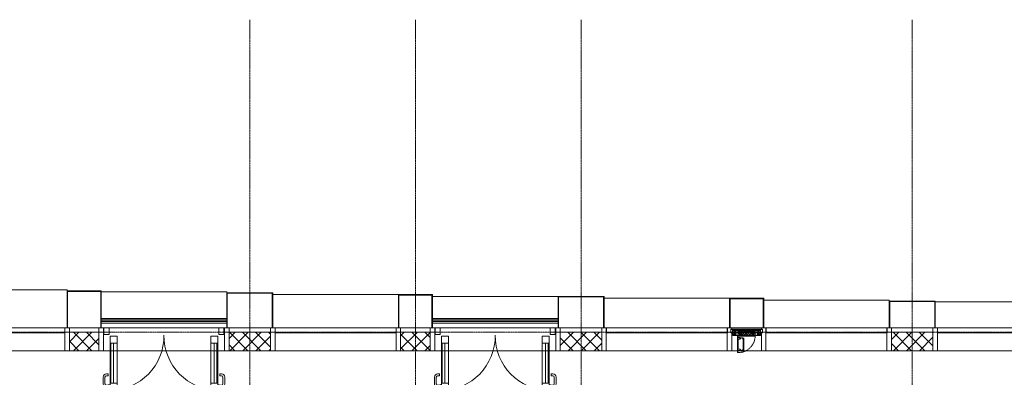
# Model space of a CAD drawing. Header units: millimetres. Extents: x 5617 to 106320, y 7718 to 217672.
# Tile 28 of 44: x 44287 to 54987, y 77110 to 81000. Entities that reach past the tile are written whole.
import ezdxf

# ---------------------------------------------------------------- set-up
doc = ezdxf.new("R2010")
doc.units = ezdxf.units.MM
for name, pattern in [('-D1-02х01', [3, 2, -1]), ('ADSK_Линия сетки', [25, 20, -2.5, 0, -2.5]), ('Линия сетки', [25, 20, -2.5, 0, -2.5])]:
    doc.linetypes.add(name, pattern=pattern)
for name, color, linetype, lineweight in [('Двери', 7, 'Continuous', 18), ('Импосты витража', 7, 'Continuous', 18), ('Каркас_Импост', 7, 'Continuous', 30), ('Колонны', 7, 'Continuous', 18), ('Ограждение', 7, 'Continuous', 18), ('Окна', 7, 'Continuous', 18), ('Оси', 7, 'Continuous', 9), ('Панели витража', 7, 'Continuous', 18), ('Поручни', 7, 'Continuous', 18), ('Стены разрез', 7, 'Continuous', 40), ('Элементы узлов', 7, 'Continuous', 18)]:
    doc.layers.add(name, color=color, linetype=linetype, lineweight=lineweight)
pattern_1 = [(45, (0, 0), (-70.71068, 70.71068), []), (135, (0, 0), (-70.71068, -70.71068), [])]

# ---------------------------------------------------------------- blocks, each defined once
blk = doc.blocks.new('A_PAN_ALU_Door_Double - EXT_1_Double_EQ-7069135-МКСС_K1_L21_67_500_')
at = {"layer": 'Двери', "color": 254, "lineweight": 5, "true_color": 0xcccccc}
for p, q in [((-585, -169), (-585, -604)), ((-576, -169), (-547, -169)), ((-576, -169), (-576, -604)), ((-547, -604), (-547, -169)), ((-509, -604), (-509, -169)), ((509, -604), (509, -169)), ((547, -604), (547, -169)), ((576, -169), (547, -169)), ((576, -169), (576, -604)), ((585, -169), (585, -604)), ((-576, -604), (-547, -604)), ((576, -604), (547, -604))]:
    blk.add_line(p, q, dxfattribs=at)
at = {"layer": 'Двери', "color": 254, "lineweight": 5, "true_color": 0xe5e5e5}
for p, q in [((-626, -503), (-606, -503)), ((-606, -523), (-626, -523)), ((-606, -503), (-606, -523)), ((626, -503), (606, -503)), ((606, -503), (606, -523)), ((606, -523), (626, -523)), ((-661, -612), (-661, -538)), ((-641, -538), (-641, -610)), ((-626, -625), (-599, -624)), ((-599, -650), (-599, -622)), ((-596, -620), (-585, -620)), ((596, -620), (585, -620)), ((599, -650), (599, -622)), ((626, -625), (599, -624)), ((641, -538), (641, -610)), ((661, -612), (661, -538)), ((-599, -648), (-628, -647)), ((-585, -652), (-596, -652)), ((585, -652), (596, -652)), ((599, -648), (628, -647))]:
    blk.add_line(p, q, dxfattribs=at)
for centre, radius, start, end in [((-597, -88), 597, 270.9377, 0.7032), ((597, -88), 597, 179.2968, 269.0623), ((-626, -538), 35, 90, 180), ((-626, -538), 15, 90, 180), ((626, -538), 35, 0, 90), ((626, -538), 15, 0, 90), ((-626, -612), 35, 180, 267.8055), ((-626, -610), 15, 180, 272.1944), ((-596, -622), 2.5, 90, 180), ((596, -622), 2.5, 0, 90), ((626, -610), 15, 267.8056, 0), ((626, -612), 35, 272.1945, 0), ((-596, -650), 2.5, 180, 270), ((596, -650), 2.5, 270, 0)]:
    blk.add_arc(centre, radius, start, end, dxfattribs=at)
at = {"layer": 'Каркас_Импост', "color": 254, "lineweight": 5, "true_color": 0xcccccc}
for p, q in [((-509, -91), (-585, -91)), ((-585, -91), (-585, -169)), ((-509, -169), (-509, -91)), ((509, -91), (585, -91)), ((509, -169), (509, -91)), ((585, -91), (585, -169)), ((-585, -169), (-509, -169)), ((585, -169), (509, -169)), ((-509, -604), (-585, -604)), ((-585, -604), (-585, -685)), ((-509, -685), (-509, -604)), ((509, -604), (585, -604)), ((509, -685), (509, -604)), ((585, -604), (585, -685)), ((-585, -685), (-509, -685)), ((585, -685), (509, -685))]:
    blk.add_line(p, q, dxfattribs=at)
at = {"layer": 'Панели витража', "color": 254, "lineweight": 5, "true_color": 0xcccccc}
for p, q in [((-652, 0), (-597, 0)), ((-652, -75), (-652, 0)), ((-597, 0), (-597, -75)), ((-597, -75), (-652, -75)), ((597, -75), (597, 0)), ((597, 0), (652, 0)), ((652, -75), (597, -75)), ((652, 0), (652, -75))]:
    blk.add_line(p, q, dxfattribs=at)
blk = doc.blocks.new('Rectangular Mullion - R_StandardFrame_50Wx250H-V31-МКСС_K1_L21_67_500_')
at = {"layer": 'Импосты витража', "color": 254, "lineweight": 5, "true_color": 0xcccccc}
for p, q in [((19960, 77650), (19965, 77650)), ((20020, 77650), (21215, 77650)), ((21270, 77650), (21275, 77650)), ((19960, 77400), (21275, 77400))]:
    blk.add_line(p, q, dxfattribs=at)
blk = doc.blocks.new('Rectangular Mullion - R_StandardFrame_50Wx250H-3997581-МКСС_K1_L21_67_500_')
at = {"layer": 'Импосты витража', "color": 254, "lineweight": 5, "true_color": 0xcccccc}
blk.add_line((17725, 77650), (18175, 77650), dxfattribs=at)
blk = doc.blocks.new('Rectangular Mullion - R_StandardFrame_50Wx250H-V30-МКСС_K1_L21_67_500_')
at = {"layer": 'Импосты витража', "color": 254, "lineweight": 5, "true_color": 0xcccccc}
for p, q in [((-25, -250), (-25, 0)), ((-25, 0), (0, 0)), ((5, 0), (25, 0)), ((25, 0), (25, -250)), ((25, -250), (-25, -250))]:
    blk.add_line(p, q, dxfattribs=at)
blk = doc.blocks.new('Rectangular Mullion - R_StandardFrame_50Wx250H-3997556-МКСС_K1_L21_67_500_')
at = {"layer": 'Импосты витража', "color": 254, "lineweight": 5, "true_color": 0xcccccc}
for p, q in [((-25, -250), (-25, 0)), ((-25, 0), (-5, 0)), ((0, 0), (25, 0)), ((25, 0), (25, -250)), ((25, -250), (-25, -250))]:
    blk.add_line(p, q, dxfattribs=at)
blk = doc.blocks.new('System Panel - A_PAN_Glass-5484428-МКСС_K1_L21_67_500_')
at = {"layer": 'Панели витража', "color": 254, "lineweight": 5, "true_color": 0xcccccc}
for p, q in [((657.5, 55), (-657.5, 55)), ((-657.5, 55), (-657.5, 0)), ((-657.5, 0), (657.5, 0)), ((657.5, 0), (657.5, 55))]:
    blk.add_line(p, q, dxfattribs=at)
blk = doc.blocks.new('Rectangular Mullion - R_StandardFrame_50Wx250H-5317613-МКСС_K1_L21_67_500_')
at = {"layer": 'Импосты витража', "color": 254, "lineweight": 5, "true_color": 0xcccccc}
blk.add_line((16360, 77400), (17675, 77400), dxfattribs=at)
blk = doc.blocks.new('System Panel - A_PAN_Glass-6920761-МКСС_K1_L21_67_500_')
at = {"layer": 'Панели витража', "color": 254, "lineweight": 5, "true_color": 0xcccccc}
for p, q in [((657.5, 55), (-657.5, 55)), ((-657.5, 55), (-657.5, 0)), ((657.5, 0), (657.5, 55)), ((-657.5, 0), (657.5, 0))]:
    blk.add_line(p, q, dxfattribs=at)
blk = doc.blocks.new('Rectangular Mullion - R_StandardFrame_50Wx250H-5317618-МКСС_K1_L21_67_500_')
at = {"layer": 'Импосты витража', "color": 254, "lineweight": 5, "true_color": 0xcccccc}
blk.add_line((19590, 77650), (19910, 77650), dxfattribs=at)
blk = doc.blocks.new('A_PAN_Створка - 383мм П-7_2-V35-МКСС_K1_L21_67_500_')
at = {"layer": 'Панели витража', "lineweight": 5, "true_color": 0xcccccc}
h = blk.add_hatch(dxfattribs=at)
h.set_pattern_fill('FP_11', color=254, style=0, pattern_type=2)
h.set_pattern_definition([(225, (37750, 77650), (14.1421356, -14.1421356), []), (315, (37750, 77650), (14.1421356, 14.1421356), [])])
h.paths.add_polyline_path([(54, 83), (-55, 82), (-55, 63), (-57, 61), (-57, 36), (-55, 34), (-55, 32), (55, 32), (55, 34), (57, 36), (57, 61), (55, 63), (55, 82)])
at = {"layer": 'Окна', "color": 7, "lineweight": 5, "true_color": 0xf4f4f4}
for p, q in [((40, 249), (31, 240)), ((31, 118), (31, 240)), ((41, 234), (39, 234)), ((39, 179), (39, 234)), ((70, 249), (40, 249)), ((41, 234), (43, 236)), ((45, 245), (42, 240)), ((42, 240), (43, 236)), ((46, 247), (45, 245)), ((63, 247), (46, 247)), ((64, 245), (63, 247)), ((64, 245), (67, 241)), ((67, 241), (69, 240)), ((69, 240), (69, 236)), ((69, 236), (71, 234)), ((70, 253), (70, 249)), ((95, 253), (70, 253)), ((71, 234), (89, 234)), ((74, 248), (74, 253)), ((89, 248), (74, 248)), ((89, 253), (89, 248)), ((89, 234), (91, 233)), ((91, 125), (91, 233)), ((93, 248), (93, 253)), ((98, 248), (93, 248)), ((95, 271), (95, 253)), ((100, 271), (95, 271)), ((98, 262), (95, 262)), ((98, 262), (98, 248)), ((100, 271), (100, 88)), ((40, 109), (31, 118)), ((39, 179), (39, 124)), ((41, 124), (39, 124)), ((70, 109), (40, 109)), ((41, 124), (43, 122)), ((42, 118), (43, 122)), ((45, 113), (42, 118)), ((46, 111), (45, 113)), ((63, 111), (46, 111)), ((64, 113), (63, 111)), ((64, 113), (67, 117)), ((67, 117), (69, 118)), ((69, 122), (71, 124)), ((69, 118), (69, 122)), ((70, 105), (70, 109)), ((71, 124), (89, 124)), ((74, 110), (74, 105)), ((89, 110), (74, 110)), ((89, 124), (91, 125)), ((89, 105), (89, 110)), ((93, 110), (93, 105)), ((98, 110), (93, 110)), ((98, 96), (98, 110)), ((95, 105), (70, 105)), ((95, 88), (95, 105)), ((98, 96), (95, 96)), ((100, 88), (95, 88))]:
    blk.add_line(p, q, dxfattribs=at)
at = {"layer": 'Окна', "color": 254, "lineweight": 5, "true_color": 0xcccccc}
for p, q in [((-171, 57), (-156, 57)), ((-171, 17), (-171, 57)), ((-171, 55), (-152, 55)), ((-171, 18), (-153, 18)), ((-68, 17), (-171, 17)), ((-153, 74), (-150, 74)), ((-153, 60), (-153, 74)), ((-153, 18), (-152, 20)), ((-152, 20), (-152, 74)), ((-150, 84), (-78, 84)), ((-150, 74), (-150, 84)), ((-150, 70), (-150, 74)), ((-145, 70), (-150, 70)), ((-150, 34), (-150, 68)), ((-150, 68), (-144, 68)), ((-150, 57), (-132, 57)), ((-136, 52), (-150, 52)), ((-136, 34), (-150, 34)), ((-150, 29), (-132, 29)), ((-150, 17), (-150, 29)), ((-132, 19), (-150, 19)), ((-149, 83), (-132, 83)), ((-149, 81), (-149, 83)), ((-144, 81), (-149, 81)), ((-145, 70), (-145, 80)), ((-144, 68), (-144, 81)), ((-137, 55), (-136, 51)), ((-132, 55), (-137, 55)), ((-137, 31), (-136, 35)), ((-132, 31), (-137, 31)), ((-132, 49), (-136, 51)), ((-132, 37), (-136, 35)), ((-132, 54), (-133, 52)), ((-133, 52), (-130, 50)), ((-133, 34), (-130, 35)), ((-132, 32), (-133, 34)), ((-132, 57), (-132, 83)), ((-132, 54), (-132, 55)), ((-132, 49), (-132, 37)), ((-132, 32), (-132, 31)), ((-132, 29), (-132, 19)), ((-131, 83), (-121, 83)), ((-131, 83), (-131, 65)), ((-131, 65), (-121, 65)), ((-131, 56), (-131, 63)), ((-121, 63), (-131, 63)), ((-131, 56), (-121, 56)), ((-131, 55), (-131, 53)), ((-121, 55), (-131, 55)), ((-129, 51), (-131, 53)), ((-129, 35), (-131, 33)), ((-131, 31), (-131, 33)), ((-121, 31), (-131, 31)), ((-131, 29), (-121, 29)), ((-131, 18), (-131, 29)), ((-121, 18), (-131, 18)), ((-130, 50), (-129, 51)), ((-130, 35), (-130, 50)), ((-130, 35), (-129, 35)), ((-122, 51), (-121, 53)), ((-118, 52), (-122, 50)), ((-122, 50), (-122, 51)), ((-122, 35), (-122, 50)), ((-122, 35), (-121, 33)), ((-122, 35), (-122, 35)), ((-118, 34), (-122, 35)), ((-121, 83), (-121, 65)), ((-121, 56), (-121, 63)), ((-121, 55), (-121, 53)), ((-121, 31), (-121, 33)), ((-121, 18), (-121, 29)), ((-120, 49), (-116, 51)), ((-120, 49), (-120, 37)), ((-120, 37), (-116, 35)), ((-119, 83), (-92, 83)), ((-119, 57), (-119, 83)), ((-92, 57), (-119, 57)), ((-119, 55), (-115, 55)), ((-119, 54), (-119, 55)), ((-119, 54), (-118, 52)), ((-119, 32), (-118, 34)), ((-119, 32), (-119, 31)), ((-119, 31), (-115, 31)), ((-92, 29), (-119, 29)), ((-119, 29), (-119, 19)), ((-119, 19), (-92, 19)), ((-115, 55), (-116, 51)), ((-115, 31), (-116, 35)), ((-94, 53), (-115, 53)), ((-94, 33), (-115, 33)), ((-90, 51), (-94, 53)), ((-90, 35), (-94, 33)), ((-92, 92), (91, 92)), ((-92, 88), (-92, 92)), ((-74, 88), (-92, 88)), ((-92, 57), (-92, 83)), ((-92, 19), (-92, 29)), ((-91, 83), (-80, 83)), ((-91, 65), (-91, 83)), ((-80, 65), (-91, 65)), ((-91, 63), (-91, 57)), ((-80, 63), (-91, 63)), ((-91, 57), (-86, 57)), ((-91, 19), (-91, 29)), ((-91, 29), (-86, 29)), ((-87, 19), (-91, 19)), ((-90, 52), (-89, 54)), ((-90, 52), (-90, 51)), ((-90, 35), (-90, 51)), ((-90, 32), (-90, 35)), ((-86, 32), (-90, 32)), ((-86, 54), (-89, 54)), ((-87, 22), (-86, 22)), ((-87, 20), (-87, 22)), ((-87, 20), (-87, 19)), ((-85, 20), (-87, 20)), ((-86, 57), (-86, 54)), ((-86, 54), (-78, 46)), ((-86, 29), (-86, 32)), ((-86, 22), (-86, 29)), ((-86, 18), (-86, 20)), ((-76, 18), (-86, 18)), ((-85, 84), (-85, 88)), ((-85, 88), (-78, 88)), ((-78, 84), (-85, 84)), ((-83, 20), (-85, 20)), ((-70, 34), (-83, 20)), ((-80, 83), (-80, 81)), ((-80, 81), (-78, 81)), ((-80, 66), (-80, 65)), ((-78, 66), (-80, 66)), ((-80, 61), (-80, 63)), ((-78, 61), (-80, 61)), ((-78, 88), (-78, 84)), ((-78, 84), (-74, 84)), ((-78, 84), (-78, 23)), ((-78, 66), (-78, 61)), ((-78, 46), (-78, 37)), ((-78, 37), (-70, 37)), ((-78, 23), (-68, 23)), ((-76, 23), (-73, 23)), ((-76, 22), (-76, 23)), ((-76, 22), (-76, 18)), ((-75, 22), (-76, 22)), ((-75, 18), (-75, 22)), ((-69, 18), (-75, 18)), ((-74, 62), (-74, 88)), ((-70, 62), (-74, 62)), ((-67, 29), (-73, 23)), ((-70, 32), (-70, 62)), ((-70, 37), (-70, 34)), ((-61, 23), (-70, 32)), ((-69, 22), (-69, 18)), ((-68, 22), (-69, 22)), ((-68, 23), (-65, 27)), ((-68, 23), (-65, 27)), ((-68, 22), (-68, 23)), ((-68, 17), (-68, 23)), ((-61, 23), (-68, 17)), ((68, 17), (-68, 17)), ((-68, 17), (68, 17)), ((-65, 27), (-67, 29)), ((-65, 27), (-61, 23)), ((61, 23), (-61, 23)), ((70, 32), (61, 23)), ((61, 23), (65, 27)), ((68, 17), (61, 23)), ((65, 27), (67, 29)), ((68, 23), (65, 27)), ((65, 27), (68, 23)), ((67, 29), (73, 23)), ((68, 22), (68, 23)), ((68, 23), (68, 17)), ((68, 23), (78, 23)), ((68, 22), (69, 22)), ((171, 17), (68, 17)), ((69, 22), (69, 18)), ((69, 18), (75, 18)), ((70, 62), (70, 32)), ((74, 62), (70, 62)), ((70, 37), (70, 34)), ((78, 37), (70, 37)), ((70, 34), (83, 20)), ((76, 23), (73, 23)), ((74, 88), (74, 62)), ((91, 88), (74, 88)), ((74, 84), (78, 84)), ((75, 22), (76, 22)), ((75, 18), (75, 22)), ((76, 22), (76, 23)), ((76, 22), (76, 18)), ((76, 18), (86, 18)), ((78, 88), (78, 84)), ((85, 88), (78, 88)), ((78, 84), (85, 84)), ((78, 84), (150, 84)), ((78, 23), (78, 84)), ((80, 81), (78, 81)), ((78, 66), (78, 61)), ((78, 66), (80, 66)), ((78, 61), (80, 61)), ((86, 54), (78, 46)), ((78, 46), (78, 37)), ((91, 83), (80, 83)), ((80, 83), (80, 81)), ((80, 66), (80, 65)), ((80, 65), (91, 65)), ((80, 63), (91, 63)), ((80, 61), (80, 63)), ((83, 20), (85, 20)), ((85, 84), (85, 88)), ((85, 20), (87, 20)), ((86, 57), (86, 54)), ((91, 57), (86, 57)), ((86, 54), (89, 54)), ((86, 32), (90, 32)), ((86, 29), (86, 32)), ((86, 22), (86, 29)), ((91, 29), (86, 29)), ((87, 22), (86, 22)), ((86, 18), (86, 20)), ((87, 20), (87, 22)), ((87, 20), (87, 19)), ((87, 19), (91, 19)), ((90, 52), (89, 54)), ((90, 51), (94, 53)), ((90, 52), (90, 51)), ((90, 35), (90, 51)), ((90, 35), (94, 33)), ((90, 32), (90, 35)), ((91, 92), (91, 88)), ((91, 65), (91, 83)), ((91, 63), (91, 57)), ((91, 19), (91, 29)), ((119, 83), (92, 83)), ((92, 57), (92, 83)), ((92, 57), (119, 57)), ((92, 19), (92, 29)), ((92, 29), (119, 29)), ((119, 19), (92, 19)), ((94, 53), (115, 53)), ((94, 33), (115, 33)), ((115, 55), (116, 51)), ((119, 55), (115, 55)), ((115, 31), (116, 35)), ((119, 31), (115, 31)), ((120, 49), (116, 51)), ((120, 37), (116, 35)), ((119, 54), (118, 52)), ((118, 52), (122, 50)), ((118, 34), (122, 35)), ((119, 32), (118, 34)), ((119, 57), (119, 83)), ((119, 54), (119, 55)), ((119, 32), (119, 31)), ((119, 29), (119, 19)), ((120, 49), (120, 37)), ((121, 83), (121, 65)), ((131, 83), (121, 83)), ((131, 65), (121, 65)), ((121, 56), (121, 63)), ((121, 63), (131, 63)), ((131, 56), (121, 56)), ((121, 55), (121, 53)), ((121, 55), (131, 55)), ((122, 51), (121, 53)), ((122, 35), (121, 33)), ((121, 31), (121, 33)), ((121, 31), (131, 31)), ((121, 18), (121, 29)), ((131, 29), (121, 29)), ((121, 18), (131, 18)), ((122, 50), (122, 51)), ((122, 35), (122, 50)), ((122, 35), (122, 35)), ((129, 51), (131, 53)), ((130, 50), (129, 51)), ((129, 35), (131, 33)), ((130, 35), (129, 35)), ((133, 52), (130, 50)), ((130, 35), (130, 50)), ((133, 34), (130, 35)), ((131, 83), (131, 65)), ((131, 56), (131, 63)), ((131, 55), (131, 53)), ((131, 31), (131, 33)), ((131, 18), (131, 29)), ((132, 57), (132, 83)), ((149, 83), (132, 83)), ((150, 57), (132, 57)), ((132, 55), (137, 55)), ((132, 54), (132, 55)), ((132, 54), (133, 52)), ((132, 49), (136, 51)), ((132, 49), (132, 37)), ((132, 37), (136, 35)), ((132, 32), (133, 34)), ((132, 32), (132, 31)), ((132, 31), (137, 31)), ((150, 29), (132, 29)), ((132, 29), (132, 19)), ((132, 19), (150, 19)), ((137, 55), (136, 51)), ((136, 52), (150, 52)), ((137, 31), (136, 35)), ((136, 34), (150, 34)), ((144, 81), (149, 81)), ((144, 68), (144, 81)), ((150, 68), (144, 68)), ((145, 70), (145, 80)), ((145, 70), (150, 70)), ((149, 81), (149, 83)), ((150, 84), (150, 74)), ((150, 70), (150, 74)), ((150, 74), (153, 74)), ((150, 34), (150, 68)), ((150, 17), (150, 29)), ((152, 20), (152, 74)), ((171, 55), (152, 55)), ((153, 18), (152, 20)), ((153, 74), (153, 60)), ((171, 18), (153, 18)), ((156, 57), (171, 57)), ((171, 57), (171, 17))]:
    blk.add_line(p, q, dxfattribs=at)
at = {"layer": 'Окна', "color": 254, "linetype": '-D1-02х01', "lineweight": 5, "true_color": 0xcccccc}
blk.add_arc((91, 88), 183, 88.8555, 178.5909, dxfattribs=at)
at = {"layer": 'Окна', "color": 254, "lineweight": 5, "true_color": 0xcccccc}
for centre, start, end in [((-156, 60), 270, 360), ((156, 60), 180, 270)]:
    blk.add_arc(centre, 3, start, end, dxfattribs=at)
at = {"layer": 'Элементы узлов', "color": 254, "lineweight": 5, "true_color": 0xcccccc}
for p, q in [((-92, 92), (-92, 88)), ((-92, 92), (91, 92)), ((-92, 88), (-74, 88)), ((-83, 90), (-69, 90)), ((-83, 90), (-83, 88)), ((-74, 88), (-74, 62)), ((-69, 86), (-74, 86)), ((-74, 82), (-69, 82)), ((-69, 67), (-74, 67)), ((-74, 62), (-70, 62)), ((-70, 62), (-70, 32)), ((-70, 32), (-61, 23)), ((-69, 90), (-69, 86)), ((-69, 82), (-69, 67)), ((-68, 89), (-67, 90)), ((-68, 62), (-68, 89)), ((-62, 62), (-68, 62)), ((-66, 57), (-68, 56)), ((-68, 56), (-68, 38)), ((-68, 38), (-66, 37)), ((-67, 90), (-57, 90)), ((-66, 57), (-62, 59)), ((-66, 37), (-61, 35)), ((-60, 68), (-62, 65)), ((-62, 65), (-62, 62)), ((-62, 59), (-61, 61)), ((-61, 61), (-57, 61)), ((-61, 35), (-57, 36)), ((61, 23), (-61, 23)), ((-56, 68), (-60, 68)), ((-57, 90), (-56, 89)), ((-57, 61), (-55, 64)), ((-55, 63), (-57, 61)), ((-57, 61), (-57, 36)), ((-57, 36), (-55, 34)), ((-55, 34), (-57, 36)), ((-56, 89), (-56, 68)), ((-54, 90), (-55, 89)), ((-55, 89), (-55, 86)), ((-55, 86), (-54, 85)), ((-54, 83), (-55, 82)), ((-55, 82), (-54, 83)), ((-55, 82), (-55, 63)), ((-55, 64), (-55, 82)), ((-55, 34), (-55, 32)), ((-55, 34), (-55, 32)), ((-55, 32), (55, 32)), ((0, 32), (-55, 32)), ((-54, 31), (-55, 30)), ((-55, 30), (-55, 26)), ((-55, 26), (-54, 25)), ((54, 90), (-54, 90)), ((-54, 85), (54, 85)), ((54, 83), (-54, 83)), ((54, 83), (-54, 83)), ((54, 31), (-54, 31)), ((-54, 25), (54, 25)), ((0, 32), (55, 32)), ((54, 90), (55, 89)), ((55, 86), (54, 85)), ((55, 82), (54, 83)), ((55, 82), (54, 83)), ((54, 31), (55, 30)), ((55, 26), (54, 25)), ((55, 89), (55, 86)), ((55, 63), (55, 82)), ((55, 64), (55, 82)), ((57, 61), (55, 64)), ((57, 61), (55, 63)), ((55, 34), (57, 36)), ((55, 34), (57, 36)), ((55, 32), (55, 34)), ((55, 34), (55, 32)), ((55, 30), (55, 26)), ((57, 90), (56, 89)), ((56, 89), (56, 68)), ((56, 68), (60, 68)), ((67, 90), (57, 90)), ((57, 36), (57, 61)), ((61, 61), (57, 61)), ((61, 35), (57, 36)), ((60, 68), (62, 65)), ((62, 59), (61, 61)), ((66, 37), (61, 35)), ((70, 32), (61, 23)), ((62, 65), (62, 62)), ((62, 62), (68, 62)), ((66, 57), (62, 59)), ((66, 57), (68, 56)), ((68, 38), (66, 37)), ((68, 89), (67, 90)), ((68, 62), (68, 89)), ((68, 56), (68, 38)), ((69, 90), (69, 86)), ((83, 90), (69, 90)), ((69, 86), (74, 86)), ((69, 82), (69, 67)), ((74, 82), (69, 82)), ((69, 67), (74, 67)), ((70, 62), (70, 32)), ((74, 62), (70, 62)), ((91, 88), (74, 88)), ((74, 88), (74, 62)), ((83, 90), (83, 88)), ((91, 92), (91, 88))]:
    blk.add_line(p, q, dxfattribs=at)
blk = doc.blocks.new('Rectangular Mullion - R_StandardFrame_50Wx250H-V32-МКСС_K1_L21_67_500_')
at = {"layer": 'Импосты витража', "color": 254, "lineweight": 5, "true_color": 0xcccccc}
for p, q in [((15990, 77650), (16310, 77650)), ((15990, 77400), (16050, 77400)), ((16080, 77400), (16310, 77400))]:
    blk.add_line(p, q, dxfattribs=at)
blk = doc.blocks.new('Rectangular Mullion - R_StandardFrame_50Wx250H-V33-МКСС_K1_L21_67_500_')
at = {"layer": 'Импосты витража', "color": 254, "lineweight": 5, "true_color": 0xcccccc}
for p, q in [((-25, -250), (-25, 0)), ((-25, 0), (0, 0)), ((5, 0), (25, 0)), ((25, 0), (25, -17)), ((25, -57), (25, -250)), ((25, -250), (-25, -250))]:
    blk.add_line(p, q, dxfattribs=at)
blk = doc.blocks.new('Rectangular Mullion - R_StandardFrame_50Wx250H-V34-МКСС_K1_L21_67_500_')
at = {"layer": 'Импосты витража', "color": 254, "lineweight": 5, "true_color": 0xcccccc}
for p, q in [((-25, -17), (-25, 0)), ((-25, 0), (-5, 0)), ((0, 0), (25, 0)), ((25, 0), (25, -250)), ((-25, -250), (-25, -57)), ((25, -250), (-25, -250))]:
    blk.add_line(p, q, dxfattribs=at)
blk = doc.blocks.new('Ограждение - Ограждение-5422549-МКСС_K1_L21_67_500_')
at = {"layer": 'Поручни', "color": 254, "lineweight": 5, "true_color": 0xcccccc}
for p, q in [((17750, 17850), (16385, 17850)), ((16385, 17834), (17750, 17834)), ((16385, 17833.5), (17750, 17833.5)), ((16385, 17816.5), (17750, 17816.5)), ((16385, 17816), (17750, 17816)), ((16385, 17800), (17750, 17800))]:
    blk.add_line(p, q, dxfattribs=at)
blk = doc.blocks.new('Ограждение - Ограждение-5422554-МКСС_K1_L21_67_500_')
at = {"layer": 'Поручни', "color": 254, "lineweight": 5, "true_color": 0xcccccc}
for p, q in [((21350, 17850), (19985, 17850)), ((19985, 17834), (21350, 17834)), ((19985, 17833.5), (21350, 17833.5)), ((19985, 17816.5), (21350, 17816.5)), ((19985, 17816), (21350, 17816)), ((19985, 17800), (21350, 17800))]:
    blk.add_line(p, q, dxfattribs=at)
blk = doc.blocks.new('A_SLK_PAN_Type1 - Прямой тип панели-6618548-МКСС_K1_L21_67_500_')
at = {"layer": 'Колонны', "color": 254, "lineweight": 5, "true_color": 0xcccccc}
for p, q in [((-250, 380), (250, 380)), ((-250, 0), (-250, 380)), ((-245, 375), (-245, 0)), ((245, 375), (-245, 375)), ((245, 0), (245, 375)), ((250, 380), (250, 0)), ((-245, 0), (-250, 0)), ((250, 0), (245, 0))]:
    blk.add_line(p, q, dxfattribs=at)
blk = doc.blocks.new('A_SLK_PAN_Type1 - Прямой тип панели-6618549-МКСС_K1_L21_67_500_')
at = {"layer": 'Колонны', "color": 254, "lineweight": 5, "true_color": 0xcccccc}
for p, q in [((-250, 340), (250, 340)), ((-250, 0), (-250, 340)), ((-245, 335), (-245, 0)), ((245, 335), (-245, 335)), ((245, 0), (245, 335)), ((250, 340), (250, 0)), ((-245, 0), (-250, 0)), ((250, 0), (245, 0))]:
    blk.add_line(p, q, dxfattribs=at)
blk = doc.blocks.new('A_SLK_PAN_Type1 - Прямой тип панели-6618550-МКСС_K1_L21_67_500_')
at = {"layer": 'Колонны', "color": 254, "lineweight": 5, "true_color": 0xcccccc}
for p, q in [((-250, 290), (250, 290)), ((-250, 0), (-250, 290)), ((-245, 285), (-245, 0)), ((245, 285), (-245, 285)), ((245, 0), (245, 285)), ((250, 290), (250, 0)), ((-245, 0), (-250, 0)), ((250, 0), (245, 0))]:
    blk.add_line(p, q, dxfattribs=at)
blk = doc.blocks.new('A_SLK_PAN_Type1 - Прямой тип панели-6618557-МКСС_K1_L21_67_500_')
at = {"layer": 'Колонны', "color": 254, "lineweight": 5, "true_color": 0xcccccc}
for p, q in [((-185, 400), (185, 400)), ((-185, 0), (-185, 400)), ((-180, 395), (-180, 0)), ((180, 395), (-180, 395)), ((180, 0), (180, 395)), ((185, 400), (185, 0)), ((-180, 0), (-185, 0)), ((185, 0), (180, 0))]:
    blk.add_line(p, q, dxfattribs=at)
blk = doc.blocks.new('A_SLK_PAN_Type1 - Прямой тип панели-6618558-МКСС_K1_L21_67_500_')
at = {"layer": 'Колонны', "color": 254, "lineweight": 5, "true_color": 0xcccccc}
for p, q in [((-185, 360), (185, 360)), ((-185, 0), (-185, 360)), ((-180, 355), (-180, 0)), ((180, 355), (-180, 355)), ((180, 0), (180, 355)), ((185, 360), (185, 0)), ((-180, 0), (-185, 0)), ((185, 0), (180, 0))]:
    blk.add_line(p, q, dxfattribs=at)
blk = doc.blocks.new('A_SLK_PAN_Type1 - Прямой тип панели-6618559-МКСС_K1_L21_67_500_')
at = {"layer": 'Колонны', "color": 254, "lineweight": 5, "true_color": 0xcccccc}
for p, q in [((-185, 320), (185, 320)), ((-185, 0), (-185, 320)), ((-180, 315), (-180, 0)), ((180, 315), (-180, 315)), ((180, 0), (180, 315)), ((185, 320), (185, 0)), ((-180, 0), (-185, 0)), ((185, 0), (180, 0))]:
    blk.add_line(p, q, dxfattribs=at)
blk = doc.blocks.new('A_OGR_PAN_Отлив - A_OGR_PAN_Отлив-5756709-МКСС_K1_L21_67_500_')
at = {"layer": 'Колонны', "color": 254, "lineweight": 5, "true_color": 0xcccccc}
for q in [(-682.5, -400), (682.5, -410)]:
    blk.add_line((-682.5, -410), q, dxfattribs=at)
blk = doc.blocks.new('A_OGR_PAN_Отлив - A_OGR_PAN_Отлив-5755890-МКСС_K1_L21_67_500_')
at = {"layer": 'Колонны', "color": 254, "lineweight": 5, "true_color": 0xcccccc}
for q in [(-682.5, -380), (682.5, -390)]:
    blk.add_line((-682.5, -390), q, dxfattribs=at)
blk = doc.blocks.new('A_OGR_PAN_Отлив - A_OGR_PAN_Отлив-5755900-МКСС_K1_L21_67_500_')
at = {"layer": 'Колонны', "color": 254, "lineweight": 5, "true_color": 0xcccccc}
blk.add_line((-682.5, -360), (682.5, -360), dxfattribs=at)
blk = doc.blocks.new('A_OGR_PAN_Отлив - A_OGR_PAN_Отлив-5757106-МКСС_K1_L21_67_500_')
at = {"layer": 'Колонны', "color": 254, "lineweight": 5, "true_color": 0xcccccc}
blk.add_line((-682.5, -340), (682.5, -340), dxfattribs=at)
blk = doc.blocks.new('A_OGR_PAN_Отлив - A_OGR_PAN_Отлив-5756731-МКСС_K1_L21_67_500_')
at = {"layer": 'Колонны', "color": 254, "lineweight": 5, "true_color": 0xcccccc}
blk.add_line((-682.5, -320), (682.5, -320), dxfattribs=at)
blk = doc.blocks.new('A_OGR_PAN_Отлив - A_OGR_PAN_Отлив-5755920-МКСС_K1_L21_67_500_')
at = {"layer": 'Колонны', "color": 254, "lineweight": 5, "true_color": 0xcccccc}
for q in [(-682.5, -290), (682.5, -300)]:
    blk.add_line((-682.5, -300), q, dxfattribs=at)
blk = doc.blocks.new('A_OGR_PAN_Отлив - A_OGR_PAN_Отлив-5757302-МКСС_K1_L21_67_500_')
at = {"layer": 'Колонны', "color": 254, "lineweight": 5, "true_color": 0xcccccc}
for q in [(-682.5, -260), (682.5, -280)]:
    blk.add_line((-682.5, -280), q, dxfattribs=at)
blk = doc.blocks.new('135_SLK_K1_AR_FCD_rvt-1-МКСС_K1_L21_67_500_')
at = {"layer": 'Стены разрез', "lineweight": 5, "true_color": 0xcccccc}
h = blk.add_hatch(dxfattribs=at)
h.set_pattern_fill('FP_4', color=254, style=0, pattern_type=2)
h.set_pattern_definition(pattern_1)
h.paths.add_polyline_path([(30710, 77400), (30710, 77600), (30390, 77600), (30390, 77400), (30401, 77400)])
h = blk.add_hatch(dxfattribs=at)
h.set_pattern_fill('FP_4', color=254, style=0, pattern_type=2)
h.set_pattern_definition(pattern_1)
h.paths.add_polyline_path([(32575, 77400), (32575, 77600), (32125, 77600), (32125, 77400)])
h = blk.add_hatch(dxfattribs=at)
h.set_pattern_fill('FP_4', color=254, style=0, pattern_type=2)
h.set_pattern_definition(pattern_1)
h.paths.add_polyline_path([(34310, 77400), (34310, 77600), (33990, 77600), (33990, 77400)])
h = blk.add_hatch(dxfattribs=at)
h.set_pattern_fill('FP_4', color=254, style=0, pattern_type=2)
h.set_pattern_definition(pattern_1)
h.paths.add_polyline_path([(36175, 77400), (36175, 77600), (35725, 77600), (35725, 77400), (35900, 77400)])
h = blk.add_hatch(dxfattribs=at)
h.set_pattern_fill('FP_4', color=254, style=0, pattern_type=2)
h.set_pattern_definition(pattern_1)
h.paths.add_polyline_path([(39775, 77400), (39775, 77600), (39325, 77600), (39325, 77400)])
at = {"layer": 'Стены разрез', "color": 254, "lineweight": 9, "true_color": 0xcccccc}
for p, q in [((30710, 77600), (30390, 77600)), ((30390, 77600), (30390, 77400)), ((30710, 77400), (30710, 77600)), ((32575, 77600), (32125, 77600)), ((32125, 77600), (32125, 77400)), ((32575, 77400), (32575, 77600)), ((34310, 77600), (33990, 77600)), ((33990, 77600), (33990, 77400)), ((34310, 77400), (34310, 77600)), ((36175, 77600), (35725, 77600)), ((35725, 77600), (35725, 77400)), ((36175, 77400), (36175, 77600)), ((39775, 77600), (39325, 77600)), ((39325, 77600), (39325, 77400)), ((39775, 77400), (39775, 77600)), ((30390, 77400), (30710, 77400)), ((32125, 77400), (32575, 77400)), ((33990, 77400), (34310, 77400)), ((35725, 77400), (36175, 77400)), ((39325, 77400), (39775, 77400))]:
    blk.add_line(p, q, dxfattribs=at)
at = {"layer": 'Импосты витража', "color": 254, "lineweight": 5, "true_color": 0xcccccc, "extrusion": (0, 0, -1)}
for name, p in [('Rectangular Mullion - R_StandardFrame_50Wx250H-3997556-МКСС_K1_L21_67_500_', (-30365, 77650)), ('Rectangular Mullion - R_StandardFrame_50Wx250H-V30-МКСС_K1_L21_67_500_', (-30735, 77650)), ('Rectangular Mullion - R_StandardFrame_50Wx250H-3997556-МКСС_K1_L21_67_500_', (-32100, 77650)), ('Rectangular Mullion - R_StandardFrame_50Wx250H-V30-МКСС_K1_L21_67_500_', (-32600, 77650)), ('Rectangular Mullion - R_StandardFrame_50Wx250H-3997556-МКСС_K1_L21_67_500_', (-33965, 77650)), ('Rectangular Mullion - R_StandardFrame_50Wx250H-V30-МКСС_K1_L21_67_500_', (-34335, 77650)), ('Rectangular Mullion - R_StandardFrame_50Wx250H-3997556-МКСС_K1_L21_67_500_', (-35700, 77650)), ('Rectangular Mullion - R_StandardFrame_50Wx250H-V30-МКСС_K1_L21_67_500_', (-36200, 77650)), ('Rectangular Mullion - R_StandardFrame_50Wx250H-V34-МКСС_K1_L21_67_500_', (-37565, 77650)), ('Rectangular Mullion - R_StandardFrame_50Wx250H-V33-МКСС_K1_L21_67_500_', (-37935, 77650)), ('Rectangular Mullion - R_StandardFrame_50Wx250H-3997556-МКСС_K1_L21_67_500_', (-39300, 77650)), ('Rectangular Mullion - R_StandardFrame_50Wx250H-V30-МКСС_K1_L21_67_500_', (-39800, 77650))]:
    blk.add_blockref(name, p, dxfattribs=at)
at = {"layer": 'Импосты витража', "color": 254, "lineweight": 5, "true_color": 0xcccccc}
for name, p in [('Rectangular Mullion - R_StandardFrame_50Wx250H-5317618-МКСС_K1_L21_67_500_', (10800, 0)), ('Rectangular Mullion - R_StandardFrame_50Wx250H-V31-МКСС_K1_L21_67_500_', (10800, 0)), ('Rectangular Mullion - R_StandardFrame_50Wx250H-3997581-МКСС_K1_L21_67_500_', (14400, 0)), ('Rectangular Mullion - R_StandardFrame_50Wx250H-5317618-МКСС_K1_L21_67_500_', (14400, 0)), ('Rectangular Mullion - R_StandardFrame_50Wx250H-V31-МКСС_K1_L21_67_500_', (14400, 0)), ('Rectangular Mullion - R_StandardFrame_50Wx250H-3997581-МКСС_K1_L21_67_500_', (18000, 0)), ('Rectangular Mullion - R_StandardFrame_50Wx250H-V32-МКСС_K1_L21_67_500_', (21600, 0)), ('Rectangular Mullion - R_StandardFrame_50Wx250H-3997581-МКСС_K1_L21_67_500_', (21600, 0)), ('Rectangular Mullion - R_StandardFrame_50Wx250H-5317613-МКСС_K1_L21_67_500_', (12665, 0)), ('Rectangular Mullion - R_StandardFrame_50Wx250H-5317613-МКСС_K1_L21_67_500_', (16265, 0)), ('Rectangular Mullion - R_StandardFrame_50Wx250H-5317613-МКСС_K1_L21_67_500_', (19865, 0)), ('Rectangular Mullion - R_StandardFrame_50Wx250H-5317613-МКСС_K1_L21_67_500_', (21600, 0)), ('Rectangular Mullion - R_StandardFrame_50Wx250H-5317613-МКСС_K1_L21_67_500_', (23465, 0))]:
    blk.add_blockref(name, p, dxfattribs=at)
at = {"layer": 'Колонны', "color": 254, "lineweight": 5, "true_color": 0xcccccc, "rotation": 180}
for name, p in [('A_OGR_PAN_Отлив - A_OGR_PAN_Отлив-5756709-МКСС_K1_L21_67_500_', (29683, 77650)), ('A_OGR_PAN_Отлив - A_OGR_PAN_Отлив-5755890-МКСС_K1_L21_67_500_', (31418, 77650)), ('A_OGR_PAN_Отлив - A_OGR_PAN_Отлив-5755900-МКСС_K1_L21_67_500_', (33283, 77650)), ('A_OGR_PAN_Отлив - A_OGR_PAN_Отлив-5757106-МКСС_K1_L21_67_500_', (35018, 77650)), ('A_OGR_PAN_Отлив - A_OGR_PAN_Отлив-5756731-МКСС_K1_L21_67_500_', (36883, 77650)), ('A_OGR_PAN_Отлив - A_OGR_PAN_Отлив-5755920-МКСС_K1_L21_67_500_', (38618, 77650)), ('A_OGR_PAN_Отлив - A_OGR_PAN_Отлив-5757302-МКСС_K1_L21_67_500_', (40483, 77650))]:
    blk.add_blockref(name, p, dxfattribs=at)
at = {"layer": 'Колонны', "color": 254, "lineweight": 5, "true_color": 0xcccccc}
for name, p in [('A_SLK_PAN_Type1 - Прямой тип панели-6618557-МКСС_K1_L21_67_500_', (30550, 77650)), ('A_SLK_PAN_Type1 - Прямой тип панели-6618548-МКСС_K1_L21_67_500_', (32350, 77650)), ('A_SLK_PAN_Type1 - Прямой тип панели-6618558-МКСС_K1_L21_67_500_', (34150, 77650)), ('A_SLK_PAN_Type1 - Прямой тип панели-6618549-МКСС_K1_L21_67_500_', (35950, 77650)), ('A_SLK_PAN_Type1 - Прямой тип панели-6618559-МКСС_K1_L21_67_500_', (37750, 77650)), ('A_SLK_PAN_Type1 - Прямой тип панели-6618550-МКСС_K1_L21_67_500_', (39550, 77650))]:
    blk.add_blockref(name, p, dxfattribs=at)
at = {"layer": 'Ограждение', "color": 254, "lineweight": 5, "true_color": 0xcccccc}
for name in ['Ограждение - Ограждение-5422549-МКСС_K1_L21_67_500_', 'Ограждение - Ограждение-5422554-МКСС_K1_L21_67_500_']:
    blk.add_blockref(name, (14350, 59900), dxfattribs=at)
at = {"layer": 'Панели витража', "color": 254, "lineweight": 5, "true_color": 0xcccccc, "rotation": 180}
for name, p in [('System Panel - A_PAN_Glass-6920761-МКСС_K1_L21_67_500_', (29683, 77650)), ('System Panel - A_PAN_Glass-6920761-МКСС_K1_L21_67_500_', (33283, 77650)), ('System Panel - A_PAN_Glass-5484428-МКСС_K1_L21_67_500_', (36883, 77650)), ('A_PAN_Створка - 383мм П-7_2-V35-МКСС_K1_L21_67_500_', (37750, 77650)), ('System Panel - A_PAN_Glass-5484428-МКСС_K1_L21_67_500_', (38618, 77650)), ('System Panel - A_PAN_Glass-6920761-МКСС_K1_L21_67_500_', (40483, 77650))]:
    blk.add_blockref(name, p, dxfattribs=at)
at = {"layer": 'Панели витража', "color": 254, "lineweight": 5, "true_color": 0xcccccc}
for p in [(31418, 77650), (35018, 77650)]:
    blk.add_blockref('A_PAN_ALU_Door_Double - EXT_1_Double_EQ-7069135-МКСС_K1_L21_67_500_', p, dxfattribs=at)

msp = doc.modelspace()

# ---------------------------------------------------------------- linework, layer by layer
at = {"layer": 'Оси', "linetype": 'Линия сетки'}
for p, q in [((46787.3, 54703.8), (46787.3, 80999.9)), ((48587.3, 54703.8), (48587.3, 80999.9)), ((50387.3, 54703.8), (50387.3, 80999.9)), ((53987.3, 54703.8), (53987.3, 80999.9))]:
    msp.add_line(p, q, dxfattribs=at)
at = {"layer": 'Оси', "linetype": 'ADSK_Линия сетки'}
msp.add_line((74890.6, 77600), (25783.4, 77600), dxfattribs=at)

# ---------------------------------------------------------------- block references
at = {"lineweight": 5}
msp.add_blockref('135_SLK_K1_AR_FCD_rvt-1-МКСС_K1_L21_67_500_', (14437.3, 0), dxfattribs=at)

doc.saveas('drawing.dxf')
